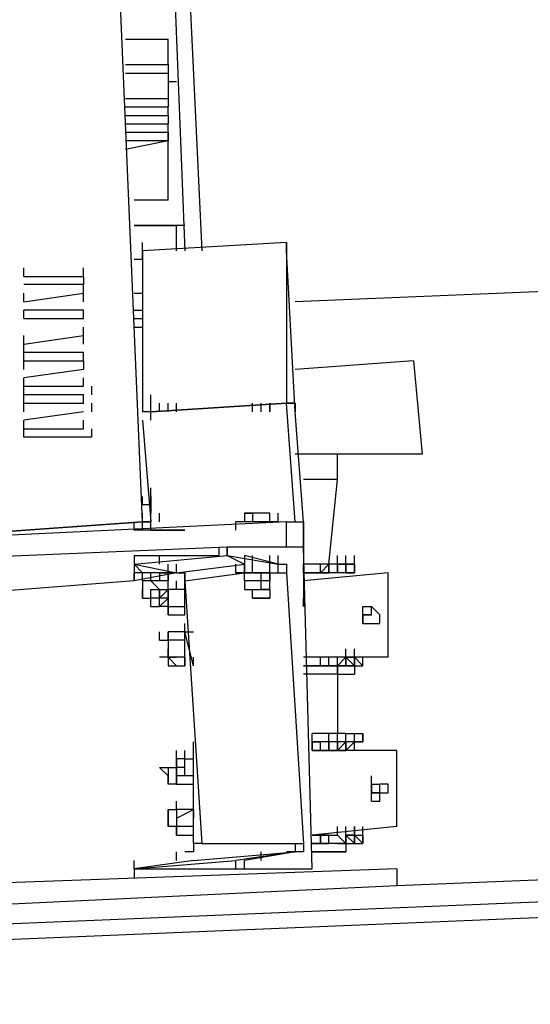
# Model space of a CAD drawing. Header units: inches. Extents: x -52 to 2304, y -1039 to 838.
# Tile 6 of 118: x 560 to 584, y -762 to -716. Entities that reach past the tile are written whole.
import ezdxf

# ---------------------------------------------------------------- set-up
doc = ezdxf.new("R2010")
doc.units = ezdxf.units.IN
doc.header["$MEASUREMENT"] = 0
doc.layers.add('DRYER-TRAIN', color=7, linetype='Continuous')

msp = doc.modelspace()

# ---------------------------------------------------------------- linework, layer by layer
at = {"layer": 'DRYER-TRAIN'}
for p, q in [((565.548, -739.68), (562.8, -675.648)), ((565.548, -739.68), (562.8, -675.648)), ((565.548, -677.604), (567.504, -727.104)), ((565.548, -677.604), (567.504, -727.104)), ((565.932, -677.604), (568.296, -727.104)), ((564.756, -717.288), (566.724, -717.288)), ((566.724, -718.464), (566.724, -717.288)), ((564.756, -718.464), (566.724, -718.464)), ((566.724, -718.464), (566.724, -718.86)), ((564.756, -718.86), (566.724, -718.86)), ((566.724, -718.86), (566.724, -720.036)), ((566.724, -719.256), (567.12, -719.256)), ((564.756, -720.036), (566.724, -720.036)), ((566.724, -720.036), (566.724, -720.432)), ((564.756, -720.432), (566.724, -720.432)), ((566.724, -720.828), (566.724, -720.432)), ((564.756, -720.828), (566.724, -720.828)), ((566.724, -720.828), (566.724, -721.212)), ((564.756, -721.212), (566.724, -721.212)), ((566.724, -721.608), (566.724, -721.212)), ((564.756, -721.608), (566.724, -721.608)), ((566.724, -722.004), (566.724, -721.608)), ((566.724, -721.608), (566.724, -722.004)), ((566.724, -722.004), (564.756, -722.4)), ((566.724, -722.004), (564.756, -722.004)), ((566.724, -724.752), (566.724, -722.004)), ((566.724, -724.752), (565.152, -724.752)), ((567.504, -725.928), (565.152, -725.928)), ((565.152, -725.928), (567.12, -725.928)), ((567.12, -727.104), (567.12, -725.928)), ((572.22, -726.72), (565.548, -727.104)), ((572.22, -726.72), (565.548, -727.104)), ((565.548, -727.104), (565.548, -726.72)), ((572.22, -727.104), (572.22, -726.72)), ((572.22, -726.72), (572.22, -734.184)), ((572.22, -726.72), (572.22, -727.104)), ((565.548, -727.5), (565.548, -727.104)), ((565.548, -727.104), (565.548, -734.184)), ((572.616, -734.58), (572.22, -727.104)), ((565.152, -727.5), (565.548, -727.5)), ((620.544, -727.5), (572.616, -729.468)), ((560.04, -728.292), (560.04, -727.896)), ((560.04, -728.292), (560.04, -727.896)), ((560.04, -728.292), (562.8, -728.292)), ((560.04, -728.292), (562.8, -728.292)), ((562.8, -728.292), (562.8, -727.896)), ((562.8, -728.292), (562.8, -728.676)), ((562.8, -728.676), (560.04, -728.676)), ((562.8, -729.072), (562.8, -728.676)), ((560.04, -729.468), (562.8, -729.072)), ((560.04, -729.468), (560.04, -729.072)), ((560.04, -729.468), (560.04, -729.072)), ((560.04, -729.468), (562.8, -729.072)), ((562.8, -729.468), (562.8, -729.072)), ((562.8, -729.468), (562.8, -729.072)), ((565.152, -729.072), (565.548, -729.072)), ((562.8, -729.864), (560.04, -729.864)), ((560.04, -730.248), (560.04, -729.864)), ((562.8, -730.248), (562.8, -729.864)), ((565.152, -729.864), (565.548, -729.864)), ((560.04, -730.248), (562.8, -730.248)), ((565.152, -730.248), (565.548, -730.248)), ((560.04, -731.436), (562.8, -731.04)), ((560.04, -731.436), (560.04, -731.04)), ((560.04, -731.436), (562.8, -731.04)), ((562.8, -731.04), (562.8, -730.644)), ((562.8, -731.436), (562.8, -731.04)), ((562.8, -731.436), (562.8, -731.04)), ((565.152, -730.644), (565.548, -730.644)), ((565.152, -730.644), (565.548, -730.644)), ((560.04, -731.82), (560.04, -731.436)), ((562.8, -731.82), (560.04, -731.82)), ((560.04, -732.216), (560.04, -731.82)), ((562.8, -732.216), (562.8, -731.82)), ((560.04, -732.216), (562.8, -732.216)), ((560.04, -732.612), (560.04, -732.216)), ((560.04, -732.612), (560.04, -732.216)), ((560.04, -732.216), (562.8, -732.216)), ((562.8, -732.216), (562.8, -732.612)), ((578.112, -732.216), (572.616, -732.612)), ((578.112, -732.216), (578.508, -736.536)), ((562.8, -732.612), (560.04, -733.008)), ((560.04, -733.392), (560.04, -733.008)), ((562.8, -733.392), (562.8, -733.008)), ((560.04, -733.392), (562.8, -733.392)), ((560.04, -733.788), (560.04, -733.392)), ((560.04, -733.392), (562.8, -733.392)), ((563.184, -733.392), (563.184, -733.788)), ((562.8, -733.788), (560.04, -733.788)), ((560.04, -734.184), (560.04, -733.788)), ((560.04, -734.184), (562.8, -734.184)), ((560.04, -734.58), (560.04, -734.184)), ((560.04, -734.58), (560.04, -734.184)), ((560.04, -734.184), (562.8, -734.184)), ((562.8, -734.184), (562.8, -733.788)), ((563.184, -734.184), (563.184, -734.58)), ((565.548, -734.184), (565.548, -734.58)), ((565.932, -734.184), (565.932, -733.788)), ((565.932, -734.184), (565.932, -733.788)), ((565.932, -734.58), (565.932, -734.184)), ((572.22, -734.184), (565.932, -734.58)), ((572.22, -734.184), (565.932, -734.58)), ((565.932, -734.58), (572.22, -734.184)), ((566.328, -734.58), (566.328, -734.184)), ((566.328, -734.58), (566.328, -734.184)), ((566.724, -734.58), (566.724, -734.184)), ((566.724, -734.58), (566.724, -734.184)), ((567.12, -734.58), (567.12, -734.184)), ((570.648, -734.58), (570.648, -734.184)), ((571.044, -734.58), (571.044, -734.184)), ((571.044, -734.58), (571.044, -734.184)), ((571.044, -734.58), (571.044, -734.184)), ((571.44, -734.58), (571.44, -734.184)), ((571.44, -734.184), (571.44, -734.58)), ((571.44, -734.58), (571.44, -734.184)), ((572.616, -739.68), (572.22, -734.184)), ((572.616, -734.184), (572.22, -734.184)), ((572.22, -734.184), (572.616, -734.184)), ((572.22, -734.184), (572.616, -734.184)), ((572.616, -734.58), (572.616, -734.184)), ((572.616, -734.184), (572.616, -734.58)), ((572.616, -734.184), (572.616, -734.58)), ((562.8, -734.58), (560.04, -734.964)), ((565.932, -734.58), (565.548, -734.58)), ((565.932, -734.58), (565.548, -734.58)), ((565.932, -734.964), (565.932, -734.58)), ((573.012, -739.68), (572.616, -734.58)), ((560.04, -735.36), (560.04, -734.964)), ((562.8, -735.36), (562.8, -734.964)), ((565.548, -734.964), (565.932, -739.68)), ((560.04, -735.36), (562.8, -735.36)), ((560.04, -735.756), (560.04, -735.36)), ((560.04, -735.36), (562.8, -735.36)), ((563.184, -735.36), (563.184, -735.756)), ((563.184, -735.756), (560.04, -735.756)), ((578.508, -736.536), (572.616, -736.536)), ((574.584, -737.712), (574.584, -736.536)), ((574.584, -737.712), (573.012, -737.712)), ((574.188, -741.648), (574.584, -737.712)), ((565.932, -738.504), (565.932, -738.108)), ((565.932, -738.504), (565.932, -738.108)), ((565.932, -738.504), (565.932, -738.108)), ((565.548, -738.9), (565.548, -738.504)), ((565.548, -738.9), (565.548, -738.504)), ((565.548, -738.9), (565.548, -738.504)), ((565.548, -738.9), (565.548, -738.504)), ((565.548, -738.9), (565.548, -738.504)), ((565.548, -738.9), (565.548, -738.504)), ((565.548, -738.9), (565.548, -738.504)), ((565.548, -738.9), (565.548, -738.504)), ((565.548, -738.9), (565.548, -738.504)), ((565.548, -738.9), (565.548, -738.504)), ((565.548, -738.9), (565.548, -738.504)), ((565.548, -738.9), (565.548, -738.504)), ((565.548, -738.9), (565.548, -738.504)), ((565.932, -738.9), (565.932, -738.504)), ((565.932, -738.9), (565.932, -738.504)), ((565.932, -738.9), (565.932, -738.504)), ((565.932, -738.9), (565.932, -738.504)), ((565.932, -738.9), (565.932, -738.504)), ((565.932, -738.9), (565.932, -738.504)), ((565.932, -738.9), (565.932, -738.504)), ((565.932, -738.9), (565.932, -738.504)), ((565.932, -738.9), (565.932, -738.504)), ((565.932, -738.9), (565.932, -738.504)), ((565.932, -738.9), (565.932, -738.504)), ((565.932, -738.9), (565.932, -738.504)), ((565.932, -738.9), (565.932, -738.504)), ((565.932, -738.9), (565.932, -738.504)), ((565.932, -738.9), (565.932, -738.504)), ((565.932, -738.504), (565.932, -738.9)), ((565.932, -738.9), (565.932, -738.504)), ((565.932, -738.9), (565.932, -738.504)), ((565.932, -738.9), (565.932, -738.504)), ((565.932, -738.9), (565.548, -738.9)), ((565.932, -738.9), (565.548, -738.9)), ((565.932, -738.9), (565.548, -738.9)), ((565.932, -738.9), (565.548, -738.9)), ((565.932, -739.284), (565.932, -738.9)), ((565.932, -738.9), (565.932, -739.284)), ((572.22, -739.68), (547.86, -740.856)), ((565.548, -739.68), (554.544, -740.472)), ((554.544, -740.472), (565.548, -739.68)), ((565.152, -740.076), (565.152, -739.68)), ((565.152, -740.076), (565.152, -739.68)), ((565.548, -739.68), (565.548, -739.284)), ((565.548, -739.68), (565.932, -739.68)), ((565.932, -739.68), (565.548, -739.68)), ((565.548, -740.076), (565.548, -739.68)), ((565.932, -739.68), (565.932, -739.284)), ((565.932, -739.68), (565.932, -739.284)), ((565.932, -740.076), (565.932, -739.68)), ((565.932, -740.076), (565.932, -739.68)), ((566.328, -739.68), (566.328, -739.284)), ((569.868, -740.076), (569.868, -739.68)), ((571.836, -739.68), (569.868, -739.68)), ((570.648, -739.284), (570.264, -739.284)), ((570.264, -739.284), (570.264, -739.68)), ((570.264, -739.284), (570.648, -739.284)), ((571.044, -739.284), (570.648, -739.284)), ((571.044, -739.284), (570.648, -739.284)), ((570.648, -739.284), (570.648, -739.68)), ((571.44, -739.284), (571.044, -739.284)), ((571.44, -739.284), (571.044, -739.284)), ((571.44, -739.68), (571.44, -739.284)), ((571.836, -739.68), (571.836, -739.284)), ((572.22, -739.68), (572.616, -739.68)), ((572.22, -740.856), (572.22, -739.68)), ((572.616, -739.68), (573.012, -739.68)), ((573.012, -740.856), (573.012, -739.68)), ((573.012, -739.68), (573.012, -743.616)), ((565.548, -740.076), (565.152, -740.076)), ((565.932, -740.076), (565.548, -740.076)), ((565.932, -740.076), (566.724, -740.076)), ((566.724, -740.076), (565.932, -740.076)), ((567.504, -740.076), (566.724, -740.076)), ((566.724, -740.076), (567.504, -740.076)), ((569.472, -740.856), (550.62, -741.648)), ((569.076, -740.856), (569.076, -741.252)), ((569.472, -740.856), (569.472, -741.252)), ((569.472, -741.252), (569.472, -740.856)), ((573.012, -740.856), (569.472, -740.856)), ((569.472, -741.252), (569.472, -740.856)), ((573.408, -755.784), (573.012, -740.856)), ((565.152, -741.252), (565.152, -742.428)), ((565.152, -741.648), (569.472, -741.252)), ((565.152, -741.252), (569.076, -741.252)), ((566.328, -741.648), (566.328, -741.252)), ((569.472, -741.252), (571.836, -741.648)), ((569.472, -741.252), (570.264, -741.648)), ((571.836, -741.648), (570.264, -741.252)), ((570.264, -741.252), (570.264, -742.044)), ((570.648, -741.648), (570.648, -741.252)), ((571.44, -741.648), (571.44, -741.252)), ((571.836, -741.648), (571.836, -741.252)), ((571.836, -741.648), (571.836, -741.252)), ((574.584, -741.648), (574.584, -741.252)), ((574.968, -741.648), (574.968, -741.252)), ((575.364, -741.648), (575.364, -741.252)), ((565.152, -741.648), (565.548, -742.044)), ((565.152, -741.648), (567.12, -742.044)), ((566.724, -742.044), (566.724, -741.648)), ((567.12, -742.044), (567.12, -741.648)), ((567.12, -742.044), (570.264, -741.648)), ((569.868, -742.044), (569.868, -741.648)), ((570.264, -742.044), (570.264, -741.648)), ((570.648, -742.044), (570.648, -741.648)), ((571.44, -742.044), (571.44, -741.648)), ((571.44, -742.044), (571.44, -741.648)), ((571.836, -742.044), (571.836, -741.648)), ((571.836, -741.648), (572.22, -741.648)), ((571.836, -742.044), (571.836, -741.648)), ((571.836, -742.044), (571.836, -741.648)), ((571.836, -741.648), (572.22, -741.648)), ((572.22, -741.648), (572.22, -742.044)), ((572.22, -741.648), (572.22, -742.044)), ((573.012, -742.044), (573.012, -741.648)), ((574.188, -741.648), (573.012, -741.648)), ((573.012, -742.044), (573.012, -741.648)), ((574.968, -741.648), (573.012, -741.648)), ((574.968, -741.648), (573.012, -741.648)), ((574.188, -741.648), (573.792, -742.044)), ((573.792, -742.044), (573.792, -741.648)), ((574.188, -742.044), (574.188, -741.648)), ((574.188, -742.044), (574.188, -741.648)), ((574.188, -742.044), (574.188, -741.648)), ((574.584, -741.648), (574.188, -741.648)), ((574.188, -741.648), (574.188, -742.044)), ((574.584, -741.648), (574.188, -741.648)), ((574.584, -742.044), (574.584, -741.648)), ((574.584, -742.044), (574.584, -741.648)), ((574.584, -742.044), (574.584, -741.648)), ((574.584, -742.044), (574.584, -741.648)), ((574.584, -741.648), (575.364, -741.648)), ((574.584, -742.044), (574.584, -741.648)), ((574.968, -741.648), (574.584, -741.648)), ((574.584, -741.648), (574.584, -742.044)), ((574.968, -742.044), (574.968, -741.648)), ((574.968, -742.044), (574.968, -741.648)), ((574.968, -742.044), (574.968, -741.648)), ((574.968, -742.044), (574.968, -741.648)), ((575.364, -741.648), (574.968, -741.648)), ((574.968, -741.648), (574.968, -742.044)), ((575.364, -742.044), (575.364, -741.648)), ((575.364, -742.044), (575.364, -741.648)), ((575.364, -741.648), (575.364, -742.044)), ((575.364, -742.044), (575.364, -741.648)), ((575.364, -742.044), (575.364, -741.648)), ((575.364, -742.044), (575.364, -741.648)), ((575.364, -742.044), (575.364, -741.648)), ((575.364, -742.044), (575.364, -741.648)), ((575.364, -742.044), (575.364, -741.648)), ((565.152, -742.428), (554.94, -743.22)), ((565.152, -742.428), (565.152, -742.044)), ((565.548, -742.044), (565.152, -742.044)), ((567.12, -742.044), (565.152, -742.428)), ((565.548, -742.428), (565.548, -742.044)), ((565.548, -742.428), (565.548, -742.044)), ((566.724, -742.044), (565.548, -742.044)), ((565.548, -742.428), (565.548, -742.824)), ((565.932, -742.428), (565.548, -742.428)), ((565.932, -742.428), (565.548, -742.428)), ((565.932, -742.428), (565.932, -742.044)), ((565.932, -742.428), (565.932, -742.044)), ((566.328, -742.428), (565.932, -742.428)), ((565.932, -742.428), (566.328, -742.824)), ((566.328, -742.428), (565.932, -742.428)), ((566.328, -742.428), (565.932, -742.428)), ((566.328, -742.428), (565.932, -742.428)), ((566.328, -742.044), (566.328, -742.428)), ((566.328, -742.044), (566.724, -742.044)), ((566.724, -742.428), (566.328, -742.428)), ((566.724, -742.428), (566.328, -742.428)), ((566.724, -742.428), (566.724, -742.044)), ((566.724, -742.428), (566.724, -742.044)), ((567.12, -742.044), (566.724, -742.044)), ((566.724, -742.044), (566.724, -742.428)), ((566.724, -742.824), (566.724, -742.428)), ((566.724, -742.824), (566.724, -742.428)), ((566.724, -742.824), (566.724, -742.428)), ((566.724, -742.824), (566.724, -742.428)), ((566.724, -742.824), (566.724, -742.428)), ((567.12, -742.044), (567.504, -742.044)), ((567.12, -742.824), (567.12, -742.428)), ((567.504, -742.428), (567.504, -742.044)), ((567.504, -742.044), (567.504, -742.428)), ((567.504, -742.428), (570.264, -742.044)), ((567.504, -742.824), (567.504, -742.428)), ((567.504, -742.824), (567.504, -742.428)), ((567.504, -742.824), (567.504, -742.428)), ((567.504, -744), (567.504, -742.428)), ((567.504, -742.428), (568.296, -754.608)), ((570.264, -742.044), (569.868, -742.044)), ((569.868, -742.044), (571.836, -742.044)), ((570.264, -742.428), (570.264, -742.044)), ((570.264, -742.428), (570.264, -742.044)), ((571.44, -742.044), (570.264, -742.044)), ((570.648, -742.044), (570.264, -742.044)), ((570.264, -742.428), (570.264, -742.824)), ((570.648, -742.428), (570.264, -742.428)), ((571.044, -742.044), (570.648, -742.044)), ((571.044, -742.428), (570.648, -742.428)), ((571.044, -742.428), (571.044, -742.044)), ((571.44, -742.044), (571.044, -742.044)), ((571.44, -742.044), (571.044, -742.044)), ((571.044, -742.824), (571.044, -742.428)), ((571.44, -742.428), (571.044, -742.428)), ((571.44, -742.044), (571.836, -742.044)), ((571.44, -742.824), (571.44, -742.044)), ((571.44, -742.044), (571.44, -742.428)), ((571.44, -742.044), (572.22, -742.044)), ((572.22, -742.044), (573.012, -754.608)), ((572.22, -742.044), (573.012, -754.608)), ((576.936, -742.044), (573.012, -742.428)), ((573.408, -742.044), (573.012, -742.044)), ((573.012, -742.044), (573.408, -742.044)), ((573.408, -742.044), (573.012, -742.044)), ((573.408, -742.044), (573.012, -742.044)), ((573.792, -742.044), (573.408, -742.044)), ((573.792, -742.044), (573.408, -742.044)), ((573.408, -742.044), (573.792, -742.044)), ((573.792, -742.044), (574.188, -742.044)), ((573.792, -742.044), (574.188, -742.044)), ((574.188, -742.044), (573.792, -742.044)), ((574.584, -742.044), (574.188, -742.044)), ((574.584, -742.044), (574.188, -742.044)), ((574.968, -742.044), (574.584, -742.044)), ((574.968, -742.044), (574.584, -742.044)), ((575.364, -742.044), (574.968, -742.044)), ((574.968, -742.044), (575.364, -742.044)), ((575.364, -742.044), (574.968, -742.044)), ((576.936, -745.968), (576.936, -742.044)), ((468.504, -762.072), (935.64, -742.824)), ((565.548, -742.824), (565.548, -743.22)), ((565.548, -743.22), (565.548, -742.824)), ((565.932, -743.22), (565.932, -742.824)), ((565.932, -742.824), (566.328, -742.824)), ((566.328, -742.824), (566.328, -743.22)), ((566.328, -743.22), (566.328, -742.824)), ((566.328, -742.824), (566.724, -742.824)), ((566.724, -742.824), (566.328, -743.22)), ((566.724, -742.824), (566.724, -743.22)), ((566.724, -742.824), (566.724, -743.22)), ((567.504, -742.824), (566.724, -742.824)), ((567.504, -742.824), (566.724, -742.824)), ((566.724, -743.22), (566.724, -742.824)), ((567.504, -743.22), (567.504, -742.824)), ((567.504, -743.22), (567.504, -742.824)), ((570.264, -742.824), (570.648, -742.824)), ((570.264, -742.824), (570.648, -742.824)), ((570.648, -743.22), (570.648, -742.824)), ((570.648, -743.22), (570.648, -742.824)), ((570.648, -742.824), (571.044, -742.824)), ((570.648, -742.824), (571.044, -742.824)), ((571.044, -742.824), (571.44, -742.824)), ((571.44, -742.824), (571.044, -742.824)), ((571.44, -742.824), (571.44, -743.22)), ((565.548, -743.22), (565.932, -743.22)), ((565.548, -743.22), (565.932, -743.22)), ((565.932, -743.616), (565.932, -743.22)), ((566.328, -743.22), (565.932, -743.22)), ((566.724, -743.22), (565.932, -743.22)), ((566.724, -743.22), (566.328, -743.616)), ((566.328, -743.616), (566.328, -743.22)), ((566.724, -743.22), (566.724, -743.616)), ((566.724, -743.616), (566.724, -743.22)), ((567.504, -743.616), (567.504, -743.22)), ((567.504, -743.616), (567.504, -743.22)), ((567.504, -743.616), (567.504, -743.22)), ((567.504, -743.616), (567.504, -743.22)), ((567.504, -743.616), (567.504, -743.22)), ((571.44, -743.22), (570.648, -743.22)), ((570.648, -743.22), (571.44, -743.22)), ((573.012, -743.616), (573.012, -743.22)), ((565.932, -743.616), (566.328, -743.616)), ((566.724, -743.616), (566.328, -743.616)), ((566.724, -744), (566.724, -743.616)), ((566.724, -743.616), (567.504, -743.616)), ((566.724, -743.616), (566.724, -744)), ((566.724, -743.616), (566.724, -744)), ((567.504, -744), (567.504, -743.616)), ((567.504, -744), (567.504, -743.616)), ((567.504, -744), (567.504, -743.616)), ((567.504, -744), (567.504, -743.616)), ((567.504, -744), (567.504, -743.616)), ((575.76, -744.396), (575.76, -743.616)), ((575.76, -743.616), (576.156, -743.616)), ((575.76, -744), (575.76, -743.616)), ((575.76, -744), (575.76, -743.616)), ((575.76, -744), (575.76, -743.616)), ((575.76, -744), (575.76, -743.616)), ((576.156, -744), (576.156, -743.616)), ((576.54, -744), (576.156, -743.616)), ((576.156, -744), (576.156, -743.616)), ((576.156, -744), (576.156, -743.616)), ((566.724, -744), (567.504, -744)), ((575.76, -744.396), (575.76, -744)), ((575.76, -744), (576.156, -744)), ((576.156, -744), (575.76, -744)), ((575.76, -744.396), (575.76, -744)), ((575.76, -744.396), (575.76, -744)), ((575.76, -744.396), (575.76, -744)), ((575.76, -744), (575.76, -744.396)), ((575.76, -744.396), (575.76, -744)), ((576.156, -744), (575.76, -744)), ((576.54, -744.396), (576.54, -744)), ((567.504, -744.792), (567.504, -744.396)), ((567.504, -744.792), (567.504, -744.396)), ((575.76, -744.396), (576.156, -744.396)), ((576.156, -744.396), (576.54, -744.396)), ((566.328, -745.176), (566.328, -744.792)), ((566.328, -745.176), (566.724, -745.176)), ((566.724, -745.176), (566.724, -744.792)), ((566.724, -744.792), (566.724, -745.176)), ((567.504, -744.792), (566.724, -744.792)), ((566.724, -745.176), (566.724, -744.792)), ((566.724, -745.176), (566.724, -745.572)), ((567.504, -745.176), (566.724, -745.176)), ((566.724, -745.176), (566.724, -745.572)), ((567.504, -744.792), (567.9, -744.792)), ((567.504, -745.176), (567.504, -744.792)), ((567.504, -745.176), (567.504, -744.792)), ((567.9, -746.364), (567.504, -744.792)), ((567.504, -745.176), (567.504, -744.792)), ((567.504, -745.176), (567.504, -744.792)), ((567.504, -745.572), (567.504, -745.176)), ((567.504, -745.572), (567.504, -745.176)), ((566.724, -745.572), (566.724, -745.968)), ((566.724, -745.572), (566.724, -745.968)), ((566.724, -745.968), (566.724, -745.572)), ((567.504, -745.968), (567.504, -745.572)), ((567.504, -745.968), (567.504, -745.572)), ((567.504, -745.968), (567.504, -745.572)), ((567.504, -745.968), (567.504, -745.572)), ((567.504, -745.968), (567.504, -745.572)), ((574.968, -745.968), (574.968, -745.572)), ((574.968, -745.968), (574.968, -745.572)), ((574.968, -745.968), (574.968, -745.572)), ((574.968, -745.968), (574.968, -745.572)), ((574.968, -745.968), (574.968, -745.572)), ((575.364, -745.968), (575.364, -745.572)), ((575.364, -745.968), (575.364, -745.572)), ((575.364, -745.968), (575.364, -745.572)), ((575.364, -745.968), (575.364, -745.572)), ((566.724, -745.968), (566.328, -745.968)), ((567.12, -746.364), (566.724, -745.968)), ((567.12, -745.968), (566.724, -745.968)), ((566.724, -745.968), (566.724, -746.364)), ((566.724, -745.968), (567.12, -745.968)), ((567.504, -745.968), (567.12, -745.968)), ((567.504, -745.968), (567.504, -746.364)), ((567.504, -746.364), (567.504, -745.968)), ((567.504, -746.364), (567.504, -745.968)), ((567.504, -746.364), (567.504, -745.968)), ((567.9, -746.364), (567.9, -745.968)), ((576.936, -745.968), (573.012, -745.968)), ((573.792, -746.364), (573.792, -745.968)), ((573.792, -746.364), (573.792, -745.968)), ((574.188, -746.364), (574.188, -745.968)), ((574.584, -746.364), (574.584, -745.968)), ((574.584, -746.364), (574.968, -745.968)), ((574.584, -746.364), (574.584, -745.968)), ((574.968, -745.968), (574.968, -746.364)), ((574.968, -746.364), (574.968, -745.968)), ((574.968, -745.968), (574.968, -746.364)), ((574.968, -746.364), (574.968, -745.968)), ((574.968, -745.968), (574.968, -746.364)), ((575.364, -746.364), (574.968, -745.968)), ((574.968, -745.968), (575.364, -745.968)), ((575.364, -746.364), (575.364, -745.968)), ((575.364, -746.364), (575.364, -745.968)), ((575.364, -746.364), (575.364, -745.968)), ((575.364, -746.364), (575.364, -745.968)), ((575.364, -745.968), (575.364, -746.364)), ((575.364, -746.364), (575.364, -745.968)), ((575.76, -746.364), (575.364, -745.968)), ((575.76, -746.364), (575.76, -745.968)), ((566.724, -746.364), (567.12, -746.364)), ((567.12, -746.364), (567.504, -746.364)), ((573.012, -746.364), (573.408, -746.364)), ((573.012, -746.364), (573.408, -746.364)), ((573.408, -746.364), (573.012, -746.364)), ((573.792, -746.364), (573.408, -746.364)), ((573.408, -746.364), (573.792, -746.364)), ((573.792, -746.364), (573.408, -746.364)), ((573.792, -746.364), (573.408, -746.364)), ((573.792, -746.364), (574.188, -746.364)), ((574.188, -746.364), (573.792, -746.364)), ((573.792, -746.364), (574.188, -746.364)), ((574.188, -746.364), (574.584, -746.364)), ((574.584, -746.364), (574.188, -746.364)), ((574.188, -746.364), (574.584, -746.364)), ((574.584, -746.364), (574.584, -746.748)), ((574.968, -746.364), (574.584, -746.364)), ((574.584, -746.364), (574.584, -746.748)), ((574.584, -746.364), (574.968, -746.364)), ((574.584, -746.364), (574.584, -746.748)), ((574.584, -746.748), (574.584, -746.364)), ((574.968, -746.364), (575.364, -746.364)), ((575.364, -746.364), (574.968, -746.364)), ((575.364, -746.364), (575.364, -746.748)), ((575.364, -746.364), (575.76, -746.364)), ((574.584, -746.748), (573.012, -746.748)), ((574.584, -746.748), (574.584, -749.508)), ((574.584, -746.748), (575.364, -746.748)), ((573.408, -749.892), (573.408, -749.508)), ((573.408, -749.892), (573.408, -749.508)), ((574.584, -749.508), (573.408, -749.508)), ((573.408, -749.892), (573.408, -749.508)), ((574.968, -749.508), (573.408, -749.508)), ((574.968, -749.508), (573.408, -749.508)), ((574.188, -749.892), (574.188, -749.508)), ((574.584, -749.892), (574.584, -749.508)), ((574.584, -749.892), (574.584, -749.508)), ((574.584, -749.892), (574.584, -749.508)), ((574.968, -749.508), (574.584, -749.508)), ((574.968, -749.892), (574.968, -749.508)), ((574.968, -749.892), (574.968, -749.508)), ((574.968, -749.508), (575.76, -749.508)), ((574.968, -749.892), (574.968, -749.508)), ((575.364, -749.892), (575.364, -749.508)), ((575.364, -749.892), (575.364, -749.508)), ((575.364, -749.892), (575.364, -749.508)), ((575.364, -749.892), (575.364, -749.508)), ((575.76, -749.508), (575.76, -749.892)), ((575.76, -749.892), (575.76, -749.508)), ((575.76, -749.892), (575.76, -749.508)), ((567.9, -750.288), (567.9, -749.892)), ((573.792, -749.892), (573.408, -749.892)), ((573.408, -749.892), (573.792, -749.892)), ((573.408, -749.892), (573.408, -750.288)), ((573.408, -750.288), (573.408, -749.892)), ((573.408, -749.892), (573.408, -750.288)), ((573.408, -750.288), (573.408, -749.892)), ((573.792, -750.288), (573.792, -749.892)), ((574.188, -749.892), (573.792, -749.892)), ((574.188, -749.892), (573.792, -749.892)), ((574.584, -749.892), (574.188, -749.892)), ((574.188, -750.288), (574.188, -749.892)), ((574.188, -749.892), (574.188, -750.288)), ((574.188, -750.288), (574.188, -749.892)), ((574.188, -750.288), (574.188, -749.892)), ((574.188, -750.288), (574.188, -749.892)), ((574.584, -749.892), (574.188, -749.892)), ((574.584, -750.288), (574.584, -749.892)), ((574.968, -749.892), (574.584, -749.892)), ((574.584, -749.892), (574.584, -750.288)), ((574.584, -750.288), (574.968, -749.892)), ((574.584, -750.288), (574.584, -749.892)), ((574.968, -749.892), (574.584, -749.892)), ((574.584, -750.288), (574.584, -749.892)), ((574.968, -750.288), (574.968, -749.892)), ((575.364, -749.892), (574.968, -749.892)), ((574.968, -749.892), (574.968, -750.288)), ((574.968, -750.288), (575.364, -749.892)), ((574.968, -750.288), (574.968, -749.892)), ((575.364, -749.892), (574.968, -749.892)), ((574.968, -750.288), (574.968, -749.892)), ((575.364, -749.892), (574.968, -750.288)), ((575.364, -750.288), (575.364, -749.892)), ((575.76, -749.892), (575.364, -749.892)), ((575.364, -749.892), (575.76, -749.892)), ((575.76, -749.892), (575.364, -749.892)), ((575.76, -749.892), (575.364, -749.892)), ((575.364, -749.892), (575.76, -749.892)), ((567.12, -750.684), (567.12, -750.288)), ((567.12, -750.684), (567.12, -750.288)), ((567.12, -750.684), (567.12, -751.08)), ((567.504, -750.684), (567.12, -750.684)), ((567.12, -751.464), (567.12, -750.684)), ((567.504, -750.684), (567.504, -750.288)), ((567.504, -750.684), (567.9, -750.684)), ((567.504, -751.08), (567.504, -750.684)), ((567.504, -751.08), (567.504, -750.684)), ((567.9, -752.256), (567.9, -750.288)), ((567.9, -751.08), (567.9, -750.684)), ((567.9, -751.08), (567.9, -750.684)), ((577.332, -750.288), (573.408, -750.288)), ((573.408, -750.288), (573.792, -750.288)), ((573.792, -750.288), (574.188, -750.288)), ((574.188, -750.288), (574.584, -750.288)), ((574.584, -750.288), (574.968, -750.288)), ((577.332, -753.828), (577.332, -750.288)), ((566.328, -751.08), (566.724, -751.08)), ((566.724, -751.464), (566.328, -751.08)), ((566.724, -751.08), (567.12, -751.08)), ((566.724, -751.08), (566.724, -751.464)), ((567.12, -751.08), (567.12, -751.464)), ((567.504, -751.08), (567.12, -751.08)), ((567.504, -751.464), (567.504, -751.08)), ((567.9, -751.464), (567.9, -751.08)), ((566.724, -751.86), (566.724, -751.464)), ((566.724, -751.464), (566.724, -751.86)), ((567.12, -751.86), (567.12, -751.464)), ((567.12, -751.464), (567.12, -751.86)), ((567.504, -751.464), (567.12, -751.464)), ((567.12, -751.86), (567.12, -751.464)), ((567.12, -751.86), (567.12, -751.464)), ((567.9, -751.464), (567.504, -751.464)), ((567.9, -751.464), (567.504, -751.464)), ((567.9, -751.464), (567.504, -751.464)), ((567.9, -751.86), (567.9, -751.464)), ((567.9, -751.86), (567.9, -751.464)), ((567.9, -751.86), (567.9, -751.464)), ((567.9, -751.86), (567.9, -751.464)), ((567.9, -751.86), (567.9, -751.464)), ((567.9, -751.86), (567.9, -751.464)), ((576.156, -751.86), (576.156, -751.464)), ((576.156, -751.86), (576.156, -751.464)), ((567.12, -751.86), (566.724, -751.86)), ((567.12, -751.86), (567.9, -751.86)), ((567.9, -752.256), (567.9, -751.86)), ((576.156, -752.256), (576.156, -751.86)), ((576.156, -751.86), (576.54, -751.86)), ((576.156, -752.652), (576.156, -751.86)), ((576.156, -751.86), (576.54, -751.86)), ((576.156, -752.256), (576.156, -751.86)), ((576.156, -751.86), (576.156, -752.256)), ((576.156, -752.256), (576.156, -751.86)), ((576.156, -752.256), (576.156, -751.86)), ((576.156, -752.256), (576.156, -751.86)), ((576.156, -751.86), (576.156, -752.256)), ((576.156, -752.256), (576.156, -751.86)), ((576.156, -752.256), (576.156, -751.86)), ((576.54, -752.256), (576.54, -751.86)), ((576.936, -751.86), (576.54, -751.86)), ((576.54, -752.256), (576.54, -751.86)), ((576.54, -752.256), (576.54, -751.86)), ((576.54, -752.256), (576.54, -751.86)), ((576.936, -752.256), (576.936, -751.86)), ((567.9, -752.652), (567.9, -752.256)), ((576.54, -752.256), (576.156, -752.256)), ((576.156, -752.256), (576.54, -752.256)), ((576.54, -752.652), (576.54, -752.256)), ((576.54, -752.256), (576.936, -752.256)), ((567.12, -753.036), (567.12, -752.652)), ((567.12, -753.036), (567.12, -752.652)), ((567.9, -753.036), (567.9, -752.652)), ((567.9, -753.036), (567.9, -752.652)), ((567.9, -753.036), (567.9, -752.652)), ((567.9, -754.608), (567.9, -752.652)), ((576.156, -752.652), (576.54, -752.652)), ((671.232, -752.652), (577.332, -756.576)), ((566.724, -753.036), (567.12, -753.036)), ((566.724, -753.432), (566.724, -753.036)), ((566.724, -753.036), (566.724, -753.432)), ((566.724, -753.432), (566.724, -753.828)), ((566.724, -753.828), (566.724, -753.432)), ((567.12, -753.036), (567.12, -753.432)), ((567.12, -753.432), (567.9, -753.036)), ((567.9, -753.036), (567.12, -753.036)), ((567.12, -753.036), (567.12, -753.432)), ((567.12, -753.432), (567.12, -753.828)), ((567.12, -753.432), (567.12, -754.212)), ((567.9, -753.036), (567.504, -753.036)), ((567.9, -753.036), (567.9, -753.432)), ((567.9, -753.432), (567.9, -753.036)), ((567.9, -753.828), (567.9, -753.432)), ((567.9, -753.828), (567.9, -753.432)), ((567.9, -753.828), (567.9, -753.432)), ((567.9, -753.828), (567.9, -753.432)), ((567.9, -753.828), (567.9, -753.432)), ((567.12, -753.828), (566.724, -753.828)), ((567.12, -754.224), (567.12, -753.828)), ((567.12, -753.828), (567.12, -754.224)), ((567.9, -753.828), (567.12, -753.828)), ((567.9, -754.224), (567.9, -753.828)), ((567.9, -754.224), (567.9, -753.828)), ((567.9, -754.224), (567.9, -753.828)), ((567.9, -754.224), (567.9, -753.828)), ((577.332, -753.828), (573.408, -754.224)), ((574.584, -754.224), (574.584, -753.828)), ((574.584, -754.224), (574.584, -753.828)), ((574.968, -754.224), (574.968, -753.828)), ((574.968, -754.224), (574.968, -753.828)), ((575.364, -753.828), (575.364, -754.224)), ((575.364, -754.224), (575.364, -753.828)), ((575.76, -754.224), (575.76, -753.828)), ((575.76, -754.224), (575.76, -753.828)), ((575.76, -754.224), (575.76, -753.828)), ((575.76, -754.224), (575.76, -753.828)), ((567.12, -754.224), (567.9, -754.224)), ((573.792, -754.224), (573.408, -754.224)), ((573.408, -754.224), (573.792, -754.224)), ((573.792, -754.608), (573.792, -754.224)), ((573.792, -754.224), (573.792, -754.608)), ((573.792, -754.224), (573.792, -754.608)), ((574.188, -754.224), (573.792, -754.224)), ((573.792, -754.224), (574.188, -754.224)), ((574.188, -754.224), (574.584, -754.224)), ((574.188, -754.608), (574.188, -754.224)), ((574.968, -754.608), (574.584, -754.224)), ((574.968, -754.608), (574.968, -754.224)), ((574.968, -754.224), (575.364, -754.224)), ((574.968, -754.224), (574.968, -754.608)), ((574.968, -754.608), (574.968, -754.224)), ((575.364, -754.224), (574.968, -754.224)), ((574.968, -754.224), (575.364, -754.224)), ((575.364, -754.608), (574.968, -754.224)), ((575.364, -754.224), (575.76, -754.224)), ((575.364, -754.608), (575.364, -754.224)), ((575.364, -754.224), (575.364, -754.608)), ((575.76, -754.608), (575.364, -754.224)), ((575.76, -754.224), (575.76, -754.608)), ((575.76, -754.224), (575.76, -754.608)), ((575.76, -754.608), (575.76, -754.224)), ((575.76, -754.224), (575.76, -754.608)), ((568.296, -754.608), (567.9, -754.608)), ((567.9, -754.608), (567.9, -755.004)), ((568.296, -754.608), (573.012, -754.608)), ((572.616, -754.608), (572.616, -755.004)), ((573.012, -754.608), (573.012, -755.004)), ((573.408, -754.608), (573.792, -754.608)), ((574.968, -754.608), (573.408, -754.608)), ((573.792, -754.608), (574.188, -754.608)), ((574.584, -754.608), (574.968, -754.608)), ((574.968, -754.608), (574.968, -755.004)), ((574.968, -754.608), (575.76, -754.608)), ((567.12, -755.4), (567.12, -755.004)), ((567.9, -755.004), (567.504, -755.004)), ((567.9, -755.4), (572.616, -755.004)), ((572.616, -755.004), (569.868, -755.4)), ((572.616, -755.004), (570.264, -755.4)), ((571.044, -755.4), (571.044, -755.004)), ((572.616, -755.004), (572.22, -755.004)), ((573.012, -755.004), (572.616, -755.004)), ((574.968, -755.004), (573.408, -755.004)), ((573.408, -755.004), (574.968, -755.004)), ((567.9, -755.4), (565.152, -755.784)), ((565.152, -755.784), (569.868, -755.4)), ((565.152, -755.784), (565.152, -755.4)), ((569.868, -755.784), (569.868, -755.4)), ((569.868, -755.784), (569.868, -755.4)), ((570.264, -755.784), (570.264, -755.4)), ((570.264, -755.784), (570.264, -755.4)), ((577.332, -755.784), (544.332, -756.972)), ((565.152, -755.784), (569.868, -755.784)), ((565.152, -755.784), (565.152, -756.18)), ((569.868, -755.784), (573.408, -755.784)), ((577.332, -755.784), (577.332, -756.576)), ((629.196, -756.18), (496.008, -761.688)), ((577.332, -756.576), (544.332, -758.148))]:
    msp.add_line(p, q, dxfattribs=at)

doc.saveas('drawing.dxf')
